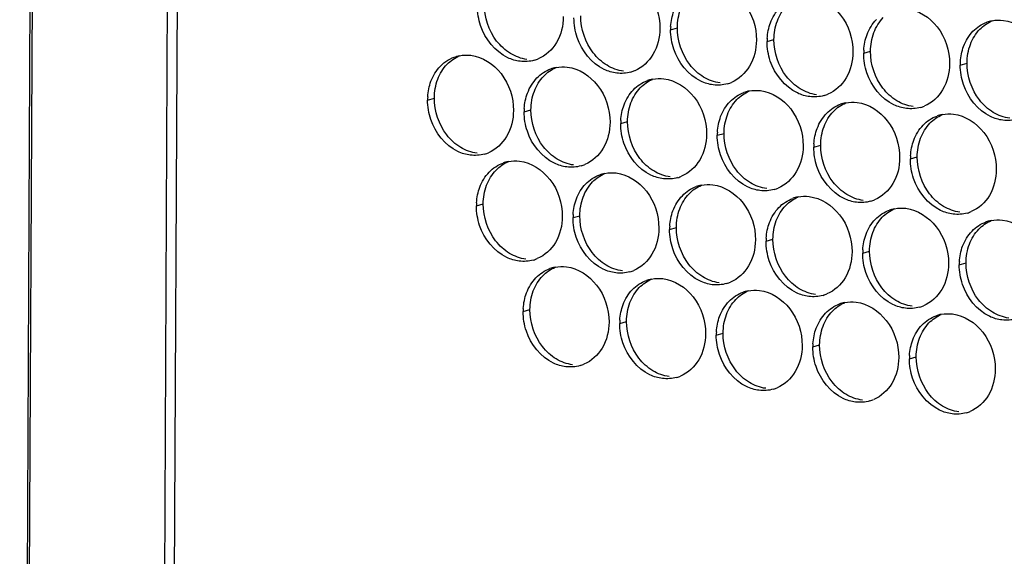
# Paper-space layout '45651_1_3' of a CAD drawing. Header units: millimetres. Extents: x -231 to 594, y 0 to 420.
# Tile 65 of 247: x 87 to 102, y 129 to 137. Entities that reach past the tile are written whole.
import ezdxf

# ---------------------------------------------------------------- set-up
doc = ezdxf.new("R2010")
doc.units = ezdxf.units.MM
doc.header["$LTSCALE"] = 32.67
doc.layers.get('0').update_dxf_attribs({"linetype": 'CONTINUOUS'})
doc.layers.add('02___PRT_ALL_AXES', color=7, linetype='CONTINUOUS')

psp = doc.layouts.new('45651_1_3')

# ---------------------------------------------------------------- linework, layer by layer
at = {"color": 3, "linetype": 'CONTINUOUS'}
for p, q in [((86.615, 103.848), (87.685, 320.333)), ((87.715, 320.299), (86.646, 103.82)), ((89.836, 319.046), (88.767, 102.867)), ((89.99, 318.856), (88.922, 102.833))]:
    psp.add_line(p, q, dxfattribs=at)
at = {"layer": '02___PRT_ALL_AXES', "color": 7, "linetype": 'CONTINUOUS'}
for p, q in [((96.858, 136.872), (96.965, 136.903)), ((98.377, 136.686), (98.485, 136.717)), ((99.897, 136.501), (100.004, 136.532)), ((101.417, 136.316), (101.524, 136.346)), ((93.034, 135.765), (93.141, 135.796)), ((94.554, 135.58), (94.661, 135.61)), ((96.073, 135.394), (96.181, 135.425)), ((97.593, 135.209), (97.7, 135.24)), ((99.113, 135.023), (99.22, 135.054)), ((100.632, 134.838), (100.739, 134.869)), ((93.803, 134.098), (93.91, 134.129)), ((95.323, 133.913), (95.43, 133.943)), ((96.842, 133.727), (96.949, 133.758)), ((98.362, 133.542), (98.469, 133.572)), ((99.881, 133.356), (99.989, 133.387)), ((101.401, 133.171), (101.508, 133.201)), ((94.538, 132.435), (94.645, 132.466)), ((96.058, 132.249), (96.165, 132.28)), ((97.577, 132.064), (97.685, 132.095)), ((99.097, 131.878), (99.204, 131.909)), ((100.617, 131.693), (100.724, 131.724))]:
    psp.add_line(p, q, dxfattribs=at)
at = {"layer": '02___PRT_ALL_AXES', "color": 3, "linetype": 'CONTINUOUS'}
for centre, radius, start, end in [((102.022, 136.477), 0.547, 105.9406, 109.7675), ((102.023, 136.471), 0.552, 100.9772, 105.9383), ((97.75, 136.868), 0.892, 176.518, 179.7169), ((99.269, 136.682), 0.892, 176.518, 179.7169), ((100.789, 136.497), 0.892, 176.518, 179.7169), ((93.641, 135.921), 0.552, 100.9772, 105.9383), ((94.564, 136.917), 0.547, 285.9406, 289.7675), ((94.563, 136.918), 0.548, 289.7729, 292.7369), ((102.308, 136.311), 0.892, 176.518, 179.7169), ((95.159, 135.741), 0.547, 105.9406, 109.7675), ((95.161, 135.736), 0.552, 100.9772, 105.9383), ((96.084, 136.732), 0.547, 285.9406, 289.7675), ((96.083, 136.733), 0.548, 289.7729, 292.7369), ((96.679, 135.555), 0.547, 105.9406, 109.7675), ((96.68, 135.55), 0.552, 100.9772, 105.9383), ((97.603, 136.546), 0.547, 285.9406, 289.7675), ((97.603, 136.547), 0.548, 289.7729, 292.7369), ((98.198, 135.37), 0.547, 105.9406, 109.7675), ((98.2, 135.365), 0.552, 100.9772, 105.9383), ((93.926, 135.761), 0.892, 176.518, 179.7169), ((99.123, 136.361), 0.547, 285.9406, 289.7675), ((99.122, 136.362), 0.548, 289.7729, 292.7369), ((95.446, 135.575), 0.892, 176.518, 179.7169), ((99.718, 135.184), 0.547, 105.9406, 109.7675), ((99.719, 135.179), 0.552, 100.9772, 105.9383), ((100.642, 136.175), 0.547, 285.9406, 289.7675), ((100.642, 136.176), 0.548, 289.7729, 292.7369), ((96.965, 135.39), 0.892, 176.518, 179.7169), ((101.238, 134.999), 0.547, 105.9406, 109.7675), ((101.239, 134.994), 0.552, 100.9772, 105.9383), ((98.485, 135.204), 0.892, 176.518, 179.7169), ((100.004, 135.019), 0.892, 176.518, 179.7169), ((93.78, 135.439), 0.547, 285.9406, 289.7675), ((93.779, 135.441), 0.548, 289.7729, 292.7369), ((101.524, 134.833), 0.892, 176.518, 179.7169), ((94.409, 134.259), 0.547, 105.9406, 109.7675), ((94.41, 134.254), 0.552, 100.9772, 105.9383), ((95.299, 135.254), 0.547, 285.9406, 289.7675), ((95.299, 135.255), 0.548, 289.7729, 292.7369), ((95.928, 134.074), 0.547, 105.9406, 109.7675), ((95.93, 134.068), 0.552, 100.9772, 105.9383), ((96.819, 135.068), 0.547, 285.9406, 289.7675), ((96.818, 135.07), 0.548, 289.7729, 292.7369), ((97.448, 133.888), 0.547, 105.9406, 109.7675), ((97.449, 133.883), 0.552, 100.9772, 105.9383), ((98.338, 134.883), 0.547, 285.9406, 289.7675), ((98.338, 134.884), 0.548, 289.7729, 292.7369), ((98.967, 133.703), 0.547, 105.9406, 109.7675), ((98.969, 133.698), 0.552, 100.9772, 105.9383), ((99.857, 134.699), 0.548, 289.7729, 292.7369), ((94.695, 134.094), 0.892, 176.518, 179.7169), ((99.858, 134.697), 0.547, 285.9406, 289.7675), ((100.487, 133.517), 0.547, 105.9406, 109.7675), ((100.488, 133.512), 0.552, 100.9772, 105.9383), ((96.215, 133.908), 0.892, 176.518, 179.7169), ((101.377, 134.512), 0.547, 285.9406, 289.7675), ((101.377, 134.513), 0.548, 289.7729, 292.7369), ((97.734, 133.723), 0.892, 176.518, 179.7169), ((102.006, 133.332), 0.547, 105.9406, 109.7675), ((102.008, 133.327), 0.552, 100.9772, 105.9383), ((99.254, 133.537), 0.892, 176.518, 179.7169), ((94.548, 133.772), 0.547, 285.9406, 289.7675), ((94.548, 133.773), 0.548, 289.7729, 292.7369), ((100.773, 133.352), 0.892, 176.518, 179.7169), ((95.144, 132.596), 0.547, 105.9406, 109.7675), ((95.145, 132.591), 0.552, 100.9772, 105.9383), ((102.293, 133.166), 0.892, 176.518, 179.7169), ((96.068, 133.587), 0.547, 285.9406, 289.7675), ((96.068, 133.588), 0.548, 289.7729, 292.7369), ((96.665, 132.405), 0.552, 100.9772, 105.9383), ((96.663, 132.41), 0.547, 105.9406, 109.7675), ((97.588, 133.401), 0.547, 285.9406, 289.7675), ((97.587, 133.403), 0.548, 289.7729, 292.7369), ((98.183, 132.225), 0.547, 105.9406, 109.7675), ((98.184, 132.22), 0.552, 100.9772, 105.9383), ((99.107, 133.216), 0.547, 285.9406, 289.7675), ((99.107, 133.217), 0.548, 289.7729, 292.7369), ((95.43, 132.43), 0.892, 176.518, 179.7169), ((99.702, 132.039), 0.547, 105.9406, 109.7675), ((99.704, 132.034), 0.552, 100.9772, 105.9383), ((100.627, 133.03), 0.547, 285.9406, 289.7675), ((100.626, 133.032), 0.548, 289.7729, 292.7369), ((101.222, 131.854), 0.547, 105.9406, 109.7675), ((101.223, 131.849), 0.552, 100.9772, 105.9383), ((96.95, 132.245), 0.892, 176.518, 179.7169), ((98.469, 132.06), 0.892, 176.518, 179.7169), ((99.989, 131.874), 0.892, 176.518, 179.7169), ((101.508, 131.689), 0.892, 176.518, 179.7169), ((95.284, 132.109), 0.547, 285.9406, 289.7675), ((95.283, 132.11), 0.548, 289.7729, 292.7369), ((96.803, 131.924), 0.547, 285.9406, 289.7675), ((96.803, 131.925), 0.548, 289.7729, 292.7369), ((98.323, 131.738), 0.547, 285.9406, 289.7675), ((98.322, 131.739), 0.548, 289.7729, 292.7369), ((99.842, 131.553), 0.547, 285.9406, 289.7675), ((99.842, 131.554), 0.548, 289.7729, 292.7369), ((101.362, 131.367), 0.547, 285.9406, 289.7675), ((101.361, 131.368), 0.548, 289.7729, 292.7369)]:
    psp.add_arc(centre, radius, start, end, dxfattribs=at)
for points, knots in [([(96.018, 137.761), (96.202, 137.739), (96.565, 137.498), (96.69, 137.097), (96.689, 136.893)], [0, 0, 0, 0, 0.476473, 1, 1, 1, 1]), ([(97.537, 137.576), (97.721, 137.553), (98.085, 137.312), (98.21, 136.911), (98.209, 136.707)], [0, 0, 0, 0, 0.476473, 1, 1, 1, 1]), ([(99.057, 137.39), (99.241, 137.368), (99.604, 137.127), (99.729, 136.726), (99.728, 136.522)], [0, 0, 0, 0, 0.476473, 1, 1, 1, 1]), ([(100.576, 137.205), (100.761, 137.182), (101.124, 136.941), (101.249, 136.54), (101.248, 136.336)], [0, 0, 0, 0, 0.476473, 1, 1, 1, 1]), ([(95.169, 137.078), (95.169, 136.937), (95.106, 136.661), (94.893, 136.462), (94.775, 136.413)], [0, 0, 0, 0, 0.525086, 1, 1, 1, 1]), ([(102.096, 137.019), (102.28, 136.997), (102.644, 136.756), (102.768, 136.355), (102.767, 136.151)], [0, 0, 0, 0, 0.476473, 1, 1, 1, 1]), ([(94.49, 136.374), (94.423, 136.382), (94.142, 136.466), (93.939, 136.727), (93.869, 136.936)], [0, 0, 0, 0, 0.236458, 1, 1, 1, 1]), ([(96.689, 136.893), (96.688, 136.751), (96.625, 136.475), (96.413, 136.277), (96.295, 136.227)], [0, 0, 0, 0, 0.525086, 1, 1, 1, 1]), ([(96.01, 136.189), (95.942, 136.197), (95.662, 136.281), (95.458, 136.542), (95.388, 136.75)], [0, 0, 0, 0, 0.236458, 1, 1, 1, 1]), ([(98.209, 136.707), (98.208, 136.566), (98.145, 136.29), (97.932, 136.091), (97.815, 136.042)], [0, 0, 0, 0, 0.525086, 1, 1, 1, 1]), ([(97.529, 136.003), (97.462, 136.012), (97.181, 136.095), (96.978, 136.356), (96.908, 136.565)], [0, 0, 0, 0, 0.236458, 1, 1, 1, 1]), ([(99.728, 136.522), (99.727, 136.38), (99.664, 136.104), (99.452, 135.906), (99.334, 135.856)], [0, 0, 0, 0, 0.525086, 1, 1, 1, 1]), ([(93.713, 136.469), (93.898, 136.447), (94.261, 136.205), (94.386, 135.804), (94.385, 135.6)], [0, 0, 0, 0, 0.476473, 1, 1, 1, 1]), ([(99.049, 135.818), (98.981, 135.826), (98.701, 135.91), (98.497, 136.171), (98.427, 136.379)], [0, 0, 0, 0, 0.236458, 1, 1, 1, 1]), ([(95.233, 136.284), (95.417, 136.261), (95.781, 136.02), (95.906, 135.619), (95.905, 135.415)], [0, 0, 0, 0, 0.476473, 1, 1, 1, 1]), ([(101.248, 136.336), (101.247, 136.195), (101.184, 135.919), (100.972, 135.72), (100.854, 135.671)], [0, 0, 0, 0, 0.525086, 1, 1, 1, 1]), ([(96.753, 136.098), (96.937, 136.076), (97.3, 135.834), (97.425, 135.433), (97.424, 135.229)], [0, 0, 0, 0, 0.476473, 1, 1, 1, 1]), ([(100.568, 135.632), (100.501, 135.641), (100.221, 135.724), (100.017, 135.985), (99.947, 136.194)], [0, 0, 0, 0, 0.236458, 1, 1, 1, 1]), ([(98.272, 135.913), (98.457, 135.89), (98.82, 135.649), (98.945, 135.248), (98.944, 135.044)], [0, 0, 0, 0, 0.476473, 1, 1, 1, 1]), ([(102.088, 135.447), (102.021, 135.455), (101.74, 135.539), (101.536, 135.8), (101.467, 136.008)], [0, 0, 0, 0, 0.236458, 1, 1, 1, 1]), ([(94.385, 135.6), (94.384, 135.459), (94.321, 135.183), (94.109, 134.985), (93.991, 134.935)], [0, 0, 0, 0, 0.525086, 1, 1, 1, 1]), ([(99.792, 135.727), (99.976, 135.705), (100.34, 135.464), (100.464, 135.062), (100.463, 134.858)], [0, 0, 0, 0, 0.476473, 1, 1, 1, 1]), ([(93.706, 134.897), (93.638, 134.905), (93.358, 134.989), (93.154, 135.25), (93.084, 135.458)], [0, 0, 0, 0, 0.236458, 1, 1, 1, 1]), ([(101.311, 135.542), (101.496, 135.519), (101.859, 135.278), (101.984, 134.877), (101.983, 134.673)], [0, 0, 0, 0, 0.476473, 1, 1, 1, 1]), ([(95.225, 134.711), (95.158, 134.719), (94.877, 134.803), (94.674, 135.064), (94.604, 135.273)], [0, 0, 0, 0, 0.236458, 1, 1, 1, 1]), ([(95.905, 135.415), (95.904, 135.274), (95.841, 134.997), (95.628, 134.799), (95.51, 134.75)], [0, 0, 0, 0, 0.525086, 1, 1, 1, 1]), ([(97.424, 135.229), (97.423, 135.088), (97.36, 134.812), (97.148, 134.614), (97.03, 134.564)], [0, 0, 0, 0, 0.525086, 1, 1, 1, 1]), ([(96.745, 134.526), (96.677, 134.534), (96.397, 134.618), (96.193, 134.879), (96.123, 135.087)], [0, 0, 0, 0, 0.236458, 1, 1, 1, 1]), ([(98.944, 135.044), (98.943, 134.903), (98.88, 134.626), (98.668, 134.428), (98.55, 134.379)], [0, 0, 0, 0, 0.525086, 1, 1, 1, 1]), ([(98.264, 134.34), (98.197, 134.348), (97.917, 134.432), (97.713, 134.693), (97.643, 134.902)], [0, 0, 0, 0, 0.236458, 1, 1, 1, 1]), ([(100.463, 134.858), (100.463, 134.717), (100.4, 134.441), (100.187, 134.243), (100.069, 134.193)], [0, 0, 0, 0, 0.525086, 1, 1, 1, 1]), ([(94.482, 134.802), (94.667, 134.779), (95.03, 134.538), (95.155, 134.137), (95.154, 133.933)], [0, 0, 0, 0, 0.476473, 1, 1, 1, 1]), ([(99.784, 134.155), (99.716, 134.163), (99.436, 134.247), (99.232, 134.508), (99.162, 134.716)], [0, 0, 0, 0, 0.236458, 1, 1, 1, 1]), ([(101.983, 134.673), (101.982, 134.532), (101.919, 134.255), (101.707, 134.057), (101.589, 134.008)], [0, 0, 0, 0, 0.525086, 1, 1, 1, 1]), ([(96.002, 134.616), (96.186, 134.594), (96.55, 134.353), (96.674, 133.952), (96.673, 133.748)], [0, 0, 0, 0, 0.476473, 1, 1, 1, 1]), ([(101.304, 133.969), (101.236, 133.977), (100.956, 134.061), (100.752, 134.322), (100.682, 134.531)], [0, 0, 0, 0, 0.236458, 1, 1, 1, 1]), ([(97.522, 134.431), (97.706, 134.408), (98.069, 134.167), (98.194, 133.766), (98.193, 133.562)], [0, 0, 0, 0, 0.476473, 1, 1, 1, 1]), ([(99.041, 134.245), (99.225, 134.223), (99.589, 133.982), (99.714, 133.581), (99.713, 133.377)], [0, 0, 0, 0, 0.476473, 1, 1, 1, 1]), ([(100.561, 134.06), (100.745, 134.037), (101.108, 133.796), (101.233, 133.395), (101.232, 133.191)], [0, 0, 0, 0, 0.476473, 1, 1, 1, 1]), ([(95.154, 133.933), (95.153, 133.792), (95.09, 133.516), (94.878, 133.317), (94.76, 133.268)], [0, 0, 0, 0, 0.525086, 1, 1, 1, 1]), ([(94.475, 133.229), (94.407, 133.238), (94.127, 133.321), (93.923, 133.582), (93.853, 133.791)], [0, 0, 0, 0, 0.236458, 1, 1, 1, 1]), ([(96.673, 133.748), (96.673, 133.606), (96.61, 133.33), (96.397, 133.132), (96.279, 133.082)], [0, 0, 0, 0, 0.525086, 1, 1, 1, 1]), ([(102.08, 133.874), (102.265, 133.852), (102.628, 133.611), (102.753, 133.21), (102.752, 133.006)], [0, 0, 0, 0, 0.476473, 1, 1, 1, 1]), ([(95.994, 133.044), (95.927, 133.052), (95.646, 133.136), (95.443, 133.397), (95.373, 133.605)], [0, 0, 0, 0, 0.236458, 1, 1, 1, 1]), ([(97.514, 132.858), (97.446, 132.867), (97.166, 132.95), (96.962, 133.212), (96.892, 133.42)], [0, 0, 0, 0, 0.236458, 1, 1, 1, 1]), ([(98.193, 133.562), (98.192, 133.421), (98.129, 133.145), (97.917, 132.946), (97.799, 132.897)], [0, 0, 0, 0, 0.525086, 1, 1, 1, 1]), ([(99.713, 133.377), (99.712, 133.235), (99.649, 132.959), (99.436, 132.761), (99.319, 132.712)], [0, 0, 0, 0, 0.525086, 1, 1, 1, 1]), ([(95.218, 133.139), (95.402, 133.116), (95.765, 132.875), (95.89, 132.474), (95.889, 132.27)], [0, 0, 0, 0, 0.476473, 1, 1, 1, 1]), ([(99.033, 132.673), (98.966, 132.681), (98.685, 132.765), (98.482, 133.026), (98.412, 133.234)], [0, 0, 0, 0, 0.236458, 1, 1, 1, 1]), ([(101.232, 133.191), (101.232, 133.05), (101.169, 132.774), (100.956, 132.575), (100.838, 132.526)], [0, 0, 0, 0, 0.525086, 1, 1, 1, 1]), ([(96.737, 132.953), (96.921, 132.931), (97.285, 132.69), (97.41, 132.289), (97.409, 132.085)], [0, 0, 0, 0, 0.476473, 1, 1, 1, 1]), ([(100.553, 132.487), (100.485, 132.496), (100.205, 132.58), (100.001, 132.841), (99.931, 133.049)], [0, 0, 0, 0, 0.236458, 1, 1, 1, 1]), ([(102.073, 132.302), (102.005, 132.31), (101.725, 132.394), (101.521, 132.655), (101.451, 132.863)], [0, 0, 0, 0, 0.236458, 1, 1, 1, 1]), ([(98.257, 132.768), (98.441, 132.745), (98.804, 132.504), (98.929, 132.103), (98.928, 131.899)], [0, 0, 0, 0, 0.476473, 1, 1, 1, 1]), ([(99.776, 132.582), (99.961, 132.56), (100.324, 132.319), (100.449, 131.918), (100.448, 131.714)], [0, 0, 0, 0, 0.476473, 1, 1, 1, 1]), ([(101.296, 132.397), (101.48, 132.374), (101.844, 132.133), (101.968, 131.732), (101.967, 131.528)], [0, 0, 0, 0, 0.476473, 1, 1, 1, 1]), ([(95.889, 132.27), (95.888, 132.129), (95.825, 131.853), (95.613, 131.654), (95.495, 131.605)], [0, 0, 0, 0, 0.525086, 1, 1, 1, 1]), ([(95.21, 131.566), (95.142, 131.574), (94.862, 131.658), (94.658, 131.919), (94.588, 132.128)], [0, 0, 0, 0, 0.236458, 1, 1, 1, 1]), ([(97.409, 132.085), (97.408, 131.943), (97.345, 131.667), (97.132, 131.469), (97.015, 131.419)], [0, 0, 0, 0, 0.525086, 1, 1, 1, 1]), ([(96.729, 131.381), (96.662, 131.389), (96.381, 131.473), (96.178, 131.734), (96.108, 131.942)], [0, 0, 0, 0, 0.236458, 1, 1, 1, 1]), ([(98.928, 131.899), (98.927, 131.758), (98.864, 131.482), (98.652, 131.283), (98.534, 131.234)], [0, 0, 0, 0, 0.525086, 1, 1, 1, 1]), ([(98.249, 131.195), (98.181, 131.204), (97.901, 131.287), (97.697, 131.548), (97.627, 131.757)], [0, 0, 0, 0, 0.236458, 1, 1, 1, 1]), ([(100.448, 131.714), (100.447, 131.572), (100.384, 131.296), (100.172, 131.098), (100.054, 131.048)], [0, 0, 0, 0, 0.525086, 1, 1, 1, 1]), ([(99.769, 131.01), (99.701, 131.018), (99.421, 131.102), (99.217, 131.363), (99.147, 131.571)], [0, 0, 0, 0, 0.236458, 1, 1, 1, 1]), ([(101.967, 131.528), (101.967, 131.387), (101.904, 131.111), (101.691, 130.912), (101.573, 130.863)], [0, 0, 0, 0, 0.525086, 1, 1, 1, 1]), ([(101.288, 130.824), (101.221, 130.833), (100.94, 130.916), (100.736, 131.177), (100.667, 131.386)], [0, 0, 0, 0, 0.236458, 1, 1, 1, 1])]:
    psp.add_open_spline(points, degree=3, knots=knots, dxfattribs=at)
for points in [[(93.869, 136.936), (93.836, 137.034), (93.818, 137.139), (93.819, 137.243)], [(96.859, 136.922), (96.865, 137.005), (96.881, 137.089), (96.911, 137.167)], [(98.43, 136.981), (98.463, 137.068), (98.513, 137.151), (98.578, 137.218)], [(95.388, 136.75), (95.355, 136.849), (95.338, 136.954), (95.338, 137.057)], [(98.379, 136.736), (98.384, 136.819), (98.401, 136.903), (98.43, 136.981)], [(99.95, 136.796), (99.983, 136.883), (100.033, 136.966), (100.098, 137.033)], [(101.617, 136.847), (101.678, 136.91), (101.755, 136.961), (101.837, 136.991)], [(101.918, 137.013), (101.976, 137.025), (102.037, 137.026), (102.096, 137.019)], [(96.908, 136.565), (96.875, 136.663), (96.857, 136.768), (96.858, 136.872)], [(101.469, 136.61), (101.502, 136.697), (101.552, 136.78), (101.617, 136.847)], [(98.427, 136.379), (98.394, 136.478), (98.377, 136.583), (98.377, 136.686)], [(99.899, 136.551), (99.904, 136.634), (99.921, 136.718), (99.95, 136.796)], [(101.418, 136.365), (101.423, 136.449), (101.44, 136.532), (101.469, 136.61)], [(93.235, 136.297), (93.304, 136.369), (93.394, 136.425), (93.489, 136.452)], [(93.536, 136.463), (93.594, 136.474), (93.655, 136.476), (93.713, 136.469)], [(94.714, 136.391), (94.642, 136.371), (94.564, 136.365), (94.49, 136.374)], [(99.947, 136.194), (99.914, 136.292), (99.896, 136.397), (99.897, 136.501)], [(93.087, 136.06), (93.12, 136.147), (93.17, 136.23), (93.235, 136.297)], [(94.754, 136.112), (94.815, 136.175), (94.892, 136.226), (94.974, 136.255)], [(95.056, 136.278), (95.114, 136.289), (95.174, 136.291), (95.233, 136.284)], [(96.234, 136.206), (96.162, 136.185), (96.084, 136.18), (96.01, 136.189)], [(101.467, 136.008), (101.434, 136.107), (101.416, 136.212), (101.417, 136.316)], [(93.036, 135.815), (93.041, 135.898), (93.058, 135.982), (93.087, 136.06)], [(94.607, 135.874), (94.64, 135.962), (94.69, 136.045), (94.754, 136.112)], [(96.274, 135.926), (96.335, 135.989), (96.411, 136.04), (96.494, 136.07)], [(96.575, 136.092), (96.633, 136.103), (96.694, 136.105), (96.753, 136.098)], [(96.126, 135.689), (96.159, 135.776), (96.209, 135.859), (96.274, 135.926)], [(97.753, 136.02), (97.681, 136), (97.604, 135.994), (97.529, 136.003)], [(98.095, 135.907), (98.153, 135.918), (98.213, 135.92), (98.272, 135.913)], [(93.084, 135.458), (93.051, 135.556), (93.034, 135.662), (93.034, 135.765)], [(94.555, 135.63), (94.561, 135.713), (94.577, 135.796), (94.607, 135.874)], [(97.646, 135.503), (97.679, 135.591), (97.729, 135.674), (97.794, 135.741)], [(97.794, 135.741), (97.854, 135.804), (97.931, 135.855), (98.013, 135.884)], [(99.273, 135.835), (99.201, 135.814), (99.123, 135.809), (99.049, 135.818)], [(96.075, 135.444), (96.08, 135.527), (96.097, 135.611), (96.126, 135.689)], [(99.313, 135.555), (99.374, 135.618), (99.451, 135.669), (99.533, 135.699)], [(99.614, 135.721), (99.672, 135.732), (99.733, 135.734), (99.792, 135.727)], [(100.792, 135.649), (100.72, 135.629), (100.643, 135.623), (100.568, 135.632)], [(94.604, 135.273), (94.571, 135.371), (94.553, 135.476), (94.554, 135.58)], [(97.595, 135.259), (97.6, 135.342), (97.617, 135.425), (97.646, 135.503)], [(99.165, 135.318), (99.198, 135.405), (99.248, 135.488), (99.313, 135.555)], [(100.833, 135.37), (100.894, 135.433), (100.97, 135.484), (101.053, 135.513)], [(101.134, 135.536), (101.192, 135.547), (101.253, 135.549), (101.311, 135.542)], [(102.312, 135.464), (102.24, 135.443), (102.162, 135.438), (102.088, 135.447)], [(96.123, 135.087), (96.09, 135.185), (96.073, 135.291), (96.073, 135.394)], [(99.114, 135.073), (99.119, 135.156), (99.136, 135.24), (99.165, 135.318)], [(100.685, 135.132), (100.718, 135.22), (100.768, 135.303), (100.833, 135.37)], [(97.643, 134.902), (97.61, 135), (97.592, 135.105), (97.593, 135.209)], [(100.634, 134.888), (100.639, 134.971), (100.656, 135.054), (100.685, 135.132)], [(99.162, 134.716), (99.129, 134.815), (99.112, 134.92), (99.113, 135.023)], [(93.93, 134.914), (93.858, 134.893), (93.78, 134.888), (93.706, 134.897)], [(94.305, 134.796), (94.363, 134.807), (94.424, 134.809), (94.482, 134.802)], [(100.682, 134.531), (100.649, 134.629), (100.632, 134.734), (100.632, 134.838)], [(94.004, 134.63), (94.065, 134.693), (94.141, 134.744), (94.224, 134.773)], [(95.449, 134.728), (95.377, 134.708), (95.3, 134.702), (95.225, 134.711)], [(93.856, 134.393), (93.889, 134.48), (93.939, 134.563), (94.004, 134.63)], [(95.523, 134.444), (95.584, 134.507), (95.661, 134.558), (95.743, 134.588)], [(95.824, 134.61), (95.883, 134.622), (95.943, 134.623), (96.002, 134.616)], [(96.969, 134.543), (96.897, 134.522), (96.819, 134.517), (96.745, 134.526)], [(93.805, 134.148), (93.81, 134.231), (93.827, 134.315), (93.856, 134.393)], [(95.376, 134.207), (95.408, 134.294), (95.459, 134.377), (95.523, 134.444)], [(97.043, 134.259), (97.104, 134.322), (97.18, 134.373), (97.263, 134.403)], [(97.344, 134.425), (97.402, 134.436), (97.463, 134.438), (97.522, 134.431)], [(98.488, 134.357), (98.416, 134.337), (98.339, 134.331), (98.264, 134.34)], [(95.324, 133.962), (95.329, 134.046), (95.346, 134.129), (95.376, 134.207)], [(96.895, 134.022), (96.928, 134.109), (96.978, 134.192), (97.043, 134.259)], [(98.562, 134.073), (98.623, 134.136), (98.7, 134.187), (98.782, 134.217)], [(98.864, 134.239), (98.922, 134.251), (98.982, 134.253), (99.041, 134.245)], [(93.853, 133.791), (93.82, 133.889), (93.803, 133.994), (93.803, 134.098)], [(98.415, 133.836), (98.448, 133.923), (98.498, 134.006), (98.562, 134.073)], [(100.008, 134.172), (99.936, 134.151), (99.858, 134.146), (99.784, 134.155)], [(100.082, 133.888), (100.143, 133.951), (100.22, 134.002), (100.302, 134.032)], [(100.383, 134.054), (100.441, 134.065), (100.502, 134.067), (100.561, 134.06)], [(95.373, 133.605), (95.34, 133.704), (95.322, 133.809), (95.323, 133.913)], [(96.844, 133.777), (96.849, 133.86), (96.866, 133.944), (96.895, 134.022)], [(99.934, 133.651), (99.967, 133.738), (100.017, 133.821), (100.082, 133.888)], [(101.528, 133.986), (101.456, 133.966), (101.378, 133.96), (101.304, 133.969)], [(101.903, 133.868), (101.961, 133.88), (102.022, 133.882), (102.08, 133.874)], [(96.892, 133.42), (96.859, 133.518), (96.842, 133.623), (96.842, 133.727)], [(98.364, 133.591), (98.369, 133.675), (98.385, 133.758), (98.415, 133.836)], [(101.602, 133.702), (101.662, 133.765), (101.739, 133.816), (101.822, 133.846)], [(99.883, 133.406), (99.888, 133.489), (99.905, 133.573), (99.934, 133.651)], [(101.454, 133.465), (101.487, 133.552), (101.537, 133.635), (101.602, 133.702)], [(98.412, 133.234), (98.379, 133.333), (98.361, 133.438), (98.362, 133.542)], [(101.403, 133.22), (101.408, 133.304), (101.425, 133.387), (101.454, 133.465)], [(99.931, 133.049), (99.898, 133.147), (99.881, 133.252), (99.881, 133.356)], [(94.699, 133.246), (94.627, 133.226), (94.549, 133.22), (94.475, 133.229)], [(94.739, 132.967), (94.8, 133.03), (94.876, 133.081), (94.959, 133.11)], [(95.04, 133.133), (95.098, 133.144), (95.159, 133.146), (95.218, 133.139)], [(101.451, 132.863), (101.418, 132.962), (101.401, 133.067), (101.401, 133.171)], [(94.591, 132.729), (94.624, 132.817), (94.674, 132.9), (94.739, 132.967)], [(96.218, 133.061), (96.146, 133.04), (96.069, 133.035), (95.994, 133.044)], [(96.56, 132.947), (96.618, 132.958), (96.678, 132.96), (96.737, 132.953)], [(96.258, 132.781), (96.319, 132.844), (96.396, 132.895), (96.478, 132.925)], [(97.738, 132.876), (97.666, 132.855), (97.588, 132.849), (97.514, 132.858)], [(94.54, 132.485), (94.545, 132.568), (94.562, 132.651), (94.591, 132.729)], [(96.111, 132.544), (96.144, 132.631), (96.194, 132.714), (96.258, 132.781)], [(97.778, 132.596), (97.839, 132.659), (97.916, 132.71), (97.998, 132.739)], [(98.079, 132.762), (98.137, 132.773), (98.198, 132.775), (98.257, 132.768)], [(99.257, 132.69), (99.185, 132.669), (99.108, 132.664), (99.033, 132.673)], [(96.059, 132.299), (96.065, 132.382), (96.081, 132.466), (96.111, 132.544)], [(97.63, 132.359), (97.663, 132.446), (97.713, 132.529), (97.778, 132.596)], [(99.298, 132.41), (99.358, 132.473), (99.435, 132.524), (99.518, 132.554)], [(99.599, 132.576), (99.657, 132.588), (99.718, 132.589), (99.776, 132.582)], [(100.777, 132.505), (100.705, 132.484), (100.627, 132.478), (100.553, 132.487)], [(94.588, 132.128), (94.555, 132.226), (94.538, 132.331), (94.538, 132.435)], [(97.579, 132.114), (97.584, 132.197), (97.601, 132.28), (97.63, 132.359)], [(99.15, 132.173), (99.183, 132.26), (99.233, 132.343), (99.298, 132.41)], [(100.817, 132.225), (100.878, 132.288), (100.955, 132.339), (101.037, 132.368)], [(101.118, 132.391), (101.176, 132.402), (101.237, 132.404), (101.296, 132.397)], [(96.108, 131.942), (96.075, 132.041), (96.057, 132.146), (96.058, 132.249)], [(99.099, 131.928), (99.104, 132.011), (99.121, 132.095), (99.15, 132.173)], [(100.67, 131.988), (100.702, 132.075), (100.752, 132.158), (100.817, 132.225)], [(102.297, 132.319), (102.225, 132.299), (102.147, 132.293), (102.073, 132.302)], [(97.627, 131.757), (97.594, 131.855), (97.577, 131.96), (97.577, 132.064)], [(99.147, 131.571), (99.114, 131.67), (99.097, 131.775), (99.097, 131.878)], [(100.618, 131.743), (100.623, 131.826), (100.64, 131.91), (100.67, 131.988)], [(95.434, 131.583), (95.362, 131.563), (95.284, 131.557), (95.21, 131.566)], [(100.667, 131.386), (100.634, 131.484), (100.616, 131.589), (100.617, 131.693)], [(96.953, 131.398), (96.881, 131.377), (96.804, 131.372), (96.729, 131.381)], [(98.473, 131.212), (98.401, 131.192), (98.323, 131.186), (98.249, 131.195)], [(99.993, 131.027), (99.921, 131.006), (99.843, 131.001), (99.769, 131.01)], [(101.512, 130.841), (101.44, 130.821), (101.362, 130.815), (101.288, 130.824)]]:
    psp.add_open_spline(points, degree=3, dxfattribs=at)
at = {"layer": '02___PRT_ALL_AXES', "color": 7, "linetype": 'CONTINUOUS'}
for points in [[(94.121, 136.693), (93.996, 136.855), (93.925, 137.07), (93.926, 137.274)], [(96.965, 136.903), (96.966, 137.002), (96.983, 137.104), (97.018, 137.197)], [(98.538, 137.012), (98.57, 137.099), (98.62, 137.182), (98.685, 137.249)], [(95.641, 136.508), (95.516, 136.669), (95.444, 136.884), (95.445, 137.088)], [(98.485, 136.717), (98.485, 136.817), (98.502, 136.918), (98.538, 137.012)], [(100.057, 136.826), (100.09, 136.913), (100.14, 136.996), (100.205, 137.063)], [(101.724, 136.878), (101.779, 136.934), (101.846, 136.981), (101.918, 137.011)], [(97.16, 136.323), (97.035, 136.484), (96.964, 136.699), (96.965, 136.903)], [(100.004, 136.532), (100.005, 136.631), (100.022, 136.733), (100.057, 136.826)], [(101.577, 136.641), (101.61, 136.728), (101.66, 136.811), (101.724, 136.878)], [(94.339, 136.496), (94.255, 136.547), (94.181, 136.616), (94.121, 136.693)], [(98.68, 136.137), (98.555, 136.298), (98.484, 136.513), (98.485, 136.717)], [(100.199, 135.952), (100.074, 136.113), (100.003, 136.328), (100.004, 136.532)], [(101.524, 136.346), (101.524, 136.446), (101.542, 136.547), (101.577, 136.641)], [(93.342, 136.328), (93.396, 136.384), (93.463, 136.431), (93.536, 136.461)], [(94.597, 136.405), (94.507, 136.416), (94.417, 136.449), (94.339, 136.496)], [(95.859, 136.311), (95.775, 136.362), (95.701, 136.43), (95.641, 136.508)], [(93.194, 136.091), (93.227, 136.178), (93.277, 136.261), (93.342, 136.328)], [(94.862, 136.142), (94.916, 136.199), (94.983, 136.245), (95.055, 136.276)], [(96.117, 136.219), (96.026, 136.231), (95.937, 136.264), (95.859, 136.311)], [(97.378, 136.125), (97.295, 136.176), (97.22, 136.245), (97.16, 136.323)], [(101.719, 135.766), (101.594, 135.927), (101.523, 136.142), (101.524, 136.346)], [(93.141, 135.796), (93.142, 135.896), (93.159, 135.997), (93.194, 136.091)], [(94.714, 135.905), (94.747, 135.992), (94.797, 136.075), (94.862, 136.142)], [(96.381, 135.957), (96.436, 136.013), (96.502, 136.06), (96.575, 136.09)], [(97.637, 136.034), (97.546, 136.045), (97.456, 136.078), (97.378, 136.125)], [(98.898, 135.94), (98.814, 135.991), (98.74, 136.06), (98.68, 136.137)], [(94.661, 135.61), (94.662, 135.71), (94.679, 135.812), (94.714, 135.905)], [(96.233, 135.72), (96.266, 135.807), (96.316, 135.89), (96.381, 135.957)], [(97.901, 135.771), (97.955, 135.828), (98.022, 135.874), (98.094, 135.905)], [(99.156, 135.848), (99.065, 135.86), (98.976, 135.893), (98.898, 135.94)], [(100.418, 135.754), (100.334, 135.805), (100.259, 135.874), (100.199, 135.952)], [(93.336, 135.216), (93.212, 135.377), (93.14, 135.592), (93.141, 135.796)], [(97.753, 135.534), (97.786, 135.621), (97.836, 135.704), (97.901, 135.771)], [(100.676, 135.663), (100.585, 135.674), (100.496, 135.707), (100.418, 135.754)], [(101.937, 135.569), (101.853, 135.62), (101.779, 135.689), (101.719, 135.766)], [(94.856, 135.03), (94.731, 135.192), (94.66, 135.406), (94.661, 135.61)], [(96.181, 135.425), (96.181, 135.525), (96.198, 135.626), (96.233, 135.72)], [(99.273, 135.349), (99.305, 135.436), (99.356, 135.519), (99.42, 135.586)], [(99.42, 135.586), (99.475, 135.642), (99.542, 135.689), (99.614, 135.719)], [(97.7, 135.24), (97.701, 135.339), (97.718, 135.441), (97.753, 135.534)], [(100.94, 135.4), (100.994, 135.457), (101.061, 135.503), (101.133, 135.534)], [(102.195, 135.478), (102.105, 135.489), (102.015, 135.522), (101.937, 135.569)], [(96.376, 134.845), (96.251, 135.006), (96.18, 135.221), (96.181, 135.425)], [(99.22, 135.054), (99.22, 135.154), (99.238, 135.255), (99.273, 135.349)], [(100.792, 135.163), (100.825, 135.25), (100.875, 135.333), (100.94, 135.4)], [(93.555, 135.019), (93.471, 135.069), (93.396, 135.138), (93.336, 135.216)], [(97.895, 134.659), (97.77, 134.821), (97.699, 135.036), (97.7, 135.24)], [(100.739, 134.869), (100.74, 134.968), (100.757, 135.07), (100.792, 135.163)], [(93.813, 134.927), (93.722, 134.938), (93.633, 134.971), (93.555, 135.019)], [(95.074, 134.833), (94.99, 134.884), (94.916, 134.953), (94.856, 135.03)], [(99.415, 134.474), (99.29, 134.635), (99.219, 134.85), (99.22, 135.054)], [(95.332, 134.742), (95.242, 134.753), (95.152, 134.786), (95.074, 134.833)], [(96.594, 134.648), (96.51, 134.699), (96.436, 134.767), (96.376, 134.845)], [(100.934, 134.288), (100.81, 134.45), (100.738, 134.665), (100.739, 134.869)], [(93.963, 134.423), (93.996, 134.51), (94.046, 134.593), (94.111, 134.66)], [(94.111, 134.66), (94.165, 134.717), (94.232, 134.764), (94.304, 134.794)], [(98.114, 134.462), (98.03, 134.513), (97.955, 134.582), (97.895, 134.659)], [(95.63, 134.475), (95.685, 134.531), (95.752, 134.578), (95.824, 134.608)], [(96.852, 134.556), (96.761, 134.567), (96.672, 134.6), (96.594, 134.648)], [(93.91, 134.129), (93.911, 134.228), (93.928, 134.33), (93.963, 134.423)], [(95.483, 134.238), (95.516, 134.325), (95.566, 134.408), (95.63, 134.475)], [(97.15, 134.29), (97.204, 134.346), (97.271, 134.393), (97.344, 134.423)], [(98.372, 134.371), (98.281, 134.382), (98.192, 134.415), (98.114, 134.462)], [(99.633, 134.277), (99.549, 134.328), (99.475, 134.396), (99.415, 134.474)], [(95.43, 133.943), (95.43, 134.043), (95.448, 134.144), (95.483, 134.238)], [(97.002, 134.052), (97.035, 134.139), (97.085, 134.223), (97.15, 134.29)], [(98.67, 134.104), (98.724, 134.16), (98.791, 134.207), (98.863, 134.237)], [(99.891, 134.185), (99.801, 134.196), (99.711, 134.229), (99.633, 134.277)], [(101.153, 134.091), (101.069, 134.142), (100.994, 134.211), (100.934, 134.288)], [(94.105, 133.549), (93.981, 133.71), (93.909, 133.925), (93.91, 134.129)], [(96.949, 133.758), (96.95, 133.858), (96.967, 133.959), (97.002, 134.052)], [(98.522, 133.867), (98.555, 133.954), (98.605, 134.037), (98.67, 134.104)], [(100.189, 133.919), (100.244, 133.975), (100.31, 134.022), (100.383, 134.052)], [(101.411, 134), (101.32, 134.011), (101.231, 134.044), (101.153, 134.091)], [(95.625, 133.363), (95.5, 133.524), (95.429, 133.739), (95.43, 133.943)], [(100.042, 133.681), (100.074, 133.769), (100.125, 133.852), (100.189, 133.919)], [(97.145, 133.178), (97.02, 133.339), (96.948, 133.554), (96.949, 133.758)], [(98.469, 133.572), (98.47, 133.672), (98.487, 133.773), (98.522, 133.867)], [(101.561, 133.496), (101.594, 133.583), (101.644, 133.666), (101.709, 133.733)], [(101.709, 133.733), (101.763, 133.789), (101.83, 133.836), (101.902, 133.867)], [(98.664, 132.992), (98.539, 133.154), (98.468, 133.368), (98.469, 133.572)], [(99.989, 133.387), (99.989, 133.487), (100.006, 133.588), (100.042, 133.681)], [(94.324, 133.351), (94.24, 133.402), (94.165, 133.471), (94.105, 133.549)], [(101.508, 133.201), (101.509, 133.301), (101.526, 133.403), (101.561, 133.496)], [(94.582, 133.26), (94.491, 133.271), (94.402, 133.304), (94.324, 133.351)], [(95.843, 133.166), (95.759, 133.217), (95.685, 133.286), (95.625, 133.363)], [(100.184, 132.807), (100.059, 132.968), (99.988, 133.183), (99.989, 133.387)], [(94.846, 132.997), (94.9, 133.054), (94.967, 133.1), (95.04, 133.131)], [(96.101, 133.075), (96.011, 133.086), (95.921, 133.119), (95.843, 133.166)], [(97.363, 132.98), (97.279, 133.031), (97.205, 133.1), (97.145, 133.178)], [(101.703, 132.621), (101.579, 132.783), (101.507, 132.997), (101.508, 133.201)], [(94.698, 132.76), (94.731, 132.847), (94.781, 132.93), (94.846, 132.997)], [(97.621, 132.889), (97.53, 132.9), (97.441, 132.933), (97.363, 132.98)], [(98.882, 132.795), (98.799, 132.846), (98.724, 132.915), (98.664, 132.992)], [(96.218, 132.575), (96.251, 132.662), (96.301, 132.745), (96.366, 132.812)], [(96.366, 132.812), (96.42, 132.868), (96.487, 132.915), (96.559, 132.945)], [(99.141, 132.704), (99.05, 132.715), (98.96, 132.748), (98.882, 132.795)], [(100.402, 132.61), (100.318, 132.66), (100.244, 132.729), (100.184, 132.807)], [(94.645, 132.466), (94.646, 132.565), (94.663, 132.667), (94.698, 132.76)], [(97.885, 132.626), (97.94, 132.683), (98.006, 132.73), (98.079, 132.76)], [(96.165, 132.28), (96.166, 132.38), (96.183, 132.481), (96.218, 132.575)], [(97.738, 132.389), (97.77, 132.476), (97.82, 132.559), (97.885, 132.626)], [(99.405, 132.441), (99.459, 132.497), (99.526, 132.544), (99.598, 132.574)], [(100.66, 132.518), (100.57, 132.529), (100.48, 132.562), (100.402, 132.61)], [(101.922, 132.424), (101.838, 132.475), (101.763, 132.544), (101.703, 132.621)], [(94.841, 131.885), (94.716, 132.047), (94.644, 132.262), (94.645, 132.466)], [(97.685, 132.095), (97.685, 132.194), (97.702, 132.296), (97.738, 132.389)], [(99.257, 132.204), (99.29, 132.291), (99.34, 132.374), (99.405, 132.441)], [(100.924, 132.255), (100.979, 132.312), (101.046, 132.359), (101.118, 132.389)], [(102.18, 132.333), (102.089, 132.344), (102, 132.377), (101.922, 132.424)], [(96.36, 131.7), (96.235, 131.861), (96.164, 132.076), (96.165, 132.28)], [(99.204, 131.909), (99.205, 132.009), (99.222, 132.11), (99.257, 132.204)], [(100.777, 132.018), (100.81, 132.105), (100.86, 132.188), (100.924, 132.255)], [(97.88, 131.515), (97.755, 131.676), (97.684, 131.891), (97.685, 132.095)], [(100.724, 131.724), (100.724, 131.823), (100.742, 131.925), (100.777, 132.018)], [(95.059, 131.688), (94.975, 131.739), (94.901, 131.808), (94.841, 131.885)], [(99.399, 131.329), (99.274, 131.49), (99.203, 131.705), (99.204, 131.909)], [(100.919, 131.144), (100.794, 131.305), (100.723, 131.52), (100.724, 131.724)], [(95.317, 131.597), (95.226, 131.608), (95.137, 131.641), (95.059, 131.688)], [(96.578, 131.503), (96.495, 131.554), (96.42, 131.622), (96.36, 131.7)], [(96.837, 131.411), (96.746, 131.422), (96.656, 131.456), (96.578, 131.503)], [(98.098, 131.317), (98.014, 131.368), (97.94, 131.437), (97.88, 131.515)], [(98.356, 131.226), (98.266, 131.237), (98.176, 131.27), (98.098, 131.317)], [(99.618, 131.132), (99.534, 131.183), (99.459, 131.251), (99.399, 131.329)], [(99.876, 131.04), (99.785, 131.052), (99.696, 131.085), (99.618, 131.132)], [(101.137, 130.946), (101.053, 130.997), (100.979, 131.066), (100.919, 131.144)], [(101.395, 130.855), (101.305, 130.866), (101.215, 130.899), (101.137, 130.946)]]:
    psp.add_open_spline(points, degree=3, dxfattribs=at)

doc.saveas('drawing.dxf')
